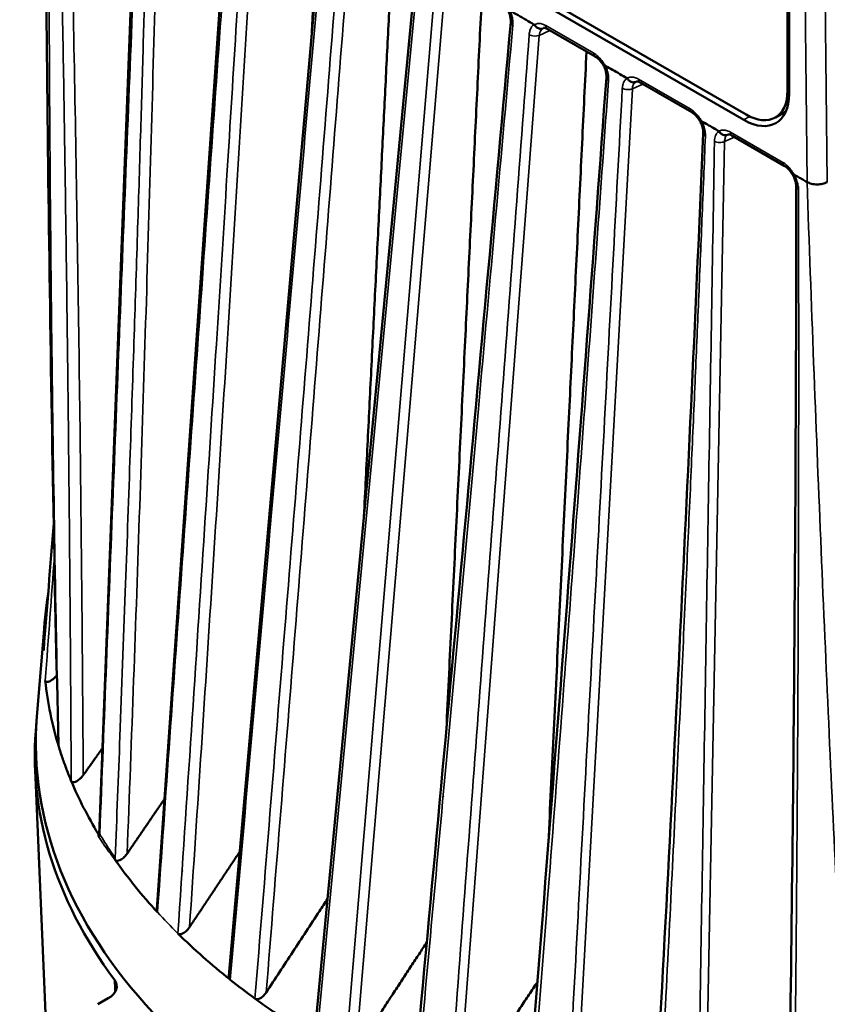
# Model space of a CAD drawing. Header units: millimetres. Extents: x 30 to 1646, y 30 to 1265.
# Tile 114 of 137: x 1105 to 1160, y 942 to 1009. Entities that reach past the tile are written whole.
import ezdxf

# ---------------------------------------------------------------- set-up
doc = ezdxf.new("R2010")
doc.units = ezdxf.units.MM
doc.header["$LTSCALE"] = 6
doc.layers.add('Visible (ISO)', color=7, linetype='Continuous', lineweight=50)
doc.layers.add('Visible Narrow (ISO)', color=7, linetype='Continuous', lineweight=35)

msp = doc.modelspace()

# ---------------------------------------------------------------- linework, layer by layer
at = {"layer": 'Visible (ISO)'}
for p, q in [((1157.0325, 1037.8316), (1157.0325, 1004.3552)), ((1157.1386, 1004.1302), (1157.1386, 1037.6075)), ((1110.9287, 1027.2582), (1154.0631, 1002.3546)), ((1154.2041, 1002.7222), (1111.0706, 1027.6254)), ((1110.0766, 953.5608), (1112.7383, 1023.7125)), ((1113.9973, 948.468), (1118.9806, 1020.0787)), ((1118.9227, 943.9321), (1125.2995, 1016.4418)), ((1124.7762, 939.9316), (1131.6896, 1012.7487)), ((1140.3939, 1008.64), (1140.394, 1008.64)), ((1140.6431, 1008.5655), (1143.9173, 1006.6751)), ((1146.729, 1004.9824), (1146.729, 1004.9824)), ((1146.9781, 1004.9079), (1150.498, 1002.8757)), ((1156.9112, 1002.9324), (1156.2041, 1002.5241)), ((1152.9449, 1001.3401), (1152.9449, 1001.3401)), ((1156.8132, 999.2296), (1153.241, 1001.292)), ((1107.9075, 986.6621), (1107.9083, 986.6711)), ((1106.3561, 968.1473), (1105.8216, 961.63)), ((1159.5204, 968.4499), (1159.5206, 968.4525)), ((1108.1113, 965.6246), (1108.1128, 965.6265)), ((1107.2022, 964.4498), (1107.2023, 964.4499)), ((1108.9488, 962.4007), (1108.9483, 962.4)), ((1108.1403, 961.2197), (1108.1387, 961.2174)), ((1111.5163, 961.1689), (1111.5196, 961.1735)), ((1106.9044, 929.8556), (1105.6999, 958.01)), ((1116.2106, 958.4485), (1116.2118, 958.4503)), ((1112.157, 956.9883), (1112.1566, 956.9878)), ((1111.3079, 955.6526), (1111.3042, 955.6468)), ((1116.6113, 952.9173), (1116.6112, 952.917)), ((1119.8, 952.6088), (1119.8006, 952.6096)), ((1115.7501, 951.5053), (1115.7487, 951.5031)), ((1115.7212, 951.0909), (1115.7213, 951.0753)), ((1121.9847, 949.2579), (1121.9847, 949.2579)), ((1125.8419, 949.4617), (1125.8428, 949.4631)), ((1132.6606, 946.5775), (1132.6611, 946.5784)), ((1128.1761, 945.9099), (1128.176, 945.9099)), ((1109.9778, 941.9803), (1110.6848, 942.3885))]:
    msp.add_line(p, q, dxfattribs=at)
for centre, major_axis, ratio, start_param, end_param in [((1144.1692, 1007.107), (-0.25, -0.433), 0.5773503, 0, 0.0000847), ((1145.1746, 1005.226), (-0.4987, 0.0364), 0.5350062, 0.000174, 0.0032625), ((1154.2041, 1005.9882), (2, -3.4641), 0.5773503, 5.4977871, 7.0685835), ((1154.0622, 1005.9074), (-2.1757, 3.7684), 0.5771744, 2.3563356, 3.9268497), ((1156.9802, 1007.7119), (-2.1757, 3.7684), 0.5771744, 2.8015105, 2.8015471), ((1154.9112, 1006.3965), (2, -3.4641), 0.5773503, 0, 0.0032772), ((1150.7499, 1003.3077), (-0.25, -0.433), 0.5773503, 0, 0.0000848), ((1173.1736, 966.3213), (-66.8923, 0), 0.5773503, 6.1406469, 6.1406495), ((1173.1793, 966.3208), (-66.8981, 0), 0.5773503, 6.1878335, 6.269752), ((1173.1793, 966.3208), (-66.8981, 0), 0.5773503, 6.269752, 6.28786), ((1173.1793, 966.3208), (-66.8981, 0), 0.5773503, 0.0583137, 0.1752033), ((1173.1793, 959.7888), (-67.4331, 0), 0.5773503, 6.2358771, 9.4720862), ((1173.1793, 958.9723), (-67.5, 0), 0.5773503, 6.2254104, 6.6870359), ((1173.1793, 958.9723), (67.5, 0), 0.5773503, 4.308542, 6.3409603), ((1173.1793, 966.3208), (-66.8981, 0), 0.5773503, 0.2377932, 0.3352971), ((1173.1794, 958.9723), (-57.5797, 0), 0.5773503, 0.1869531, 0.1869621), ((1173.1793, 966.3208), (-66.8981, 0), 0.5773503, 0.3846674, 0.4865361), ((1173.1793, 966.3208), (66.8981, 0), 0.5773503, 3.670891, 3.7683101), ((1173.175, 958.9711), (-57.5747, 0), 0.5773503, 0.459775, 0.4597774), ((1109.2684, 943.2047), (2.0019, -0.0006), 0.5768718, 5.4986737, 6.6871266), ((1173.1793, 966.3206), (-66.8981, 0), 0.5773503, 0.6270294, 0.6689373), ((1173.1793, 972.1776), (58.9015, 0), 0.5773503, 4.1641747, 4.1641859), ((1173.1793, 966.3208), (66.8981, 0), 0.5773503, 3.8105299, 3.9057279)]:
    msp.add_ellipse(centre, major_axis=major_axis, ratio=ratio, start_param=start_param, end_param=end_param, dxfattribs=at)
for points in [[(1107.2904, 959.6885), (1106.7456, 982.4416), (1106.4604, 1005.3686), (1106.3321, 1028.3922)], [(1131.5201, 936.4421), (1133.7548, 960.6493), (1135.9675, 984.8449), (1138.148, 1009.0227)], [(1139.1715, 933.4653), (1141.0897, 957.4442), (1142.932, 981.38), (1144.6758, 1005.2616)], [(1147.8097, 931.0449), (1149.1217, 954.6107), (1150.2846, 978.0846), (1151.2823, 1001.4618)], [(1151.2823, 1001.463), (1151.2823, 1001.4626), (1151.2823, 1001.4622), (1151.2822, 1001.4618)], [(1157.3797, 998.621), (1157.3797, 998.621), (1157.3797, 998.621), (1157.3797, 998.621)], [(1157.4833, 998.6256), (1157.5811, 998.5692), (1157.7773, 998.4556), (1158.0719, 998.2857), (1158.2682, 998.1721), (1158.3665, 998.1154)], [(1157.0487, 929.3454), (1157.4328, 952.2978), (1157.6189, 975.1139), (1157.6317, 997.8169)], [(1157.632, 997.8172), (1157.632, 997.8171), (1157.632, 997.817), (1157.632, 997.8169)], [(1106.2825, 966.1554), (1106.5096, 969.0437), (1106.7375, 971.9322), (1106.9661, 974.821)], [(1106.282, 966.1402), (1106.2819, 966.1452), (1106.2821, 966.1502), (1106.2825, 966.1554)], [(1107.3059, 959.5867), (1107.2964, 959.6183), (1107.2913, 959.6521), (1107.2904, 959.6885)], [(1107.3008, 959.8096), (1107.3009, 959.81), (1107.3009, 959.8103), (1107.301, 959.8107)], [(1110.1053, 953.4461), (1110.0984, 953.4576), (1110.0914, 953.4691), (1110.0844, 953.4806)], [(1110.1144, 953.7303), (1110.1158, 953.7338), (1110.1171, 953.7374), (1110.1185, 953.7409)], [(1119.0672, 944.3429), (1119.0676, 944.3435), (1119.068, 944.3442), (1119.0684, 944.3448)], [(1118.9947, 943.6685), (1118.9988, 943.6651), (1119.0028, 943.6618), (1119.0069, 943.6585)]]:
    msp.add_open_spline(points, degree=3, dxfattribs=at)
for points, weights in [([(1124.551, 1007.9313), (1124.8046, 1012.6783), (1125.0552, 1017.3538)], [1.00046120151, 1.00035824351, 1.00020736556]), ([(1128.1328, 975.2862), (1129.1421, 995.5312), (1130.0997, 1014.6527)], [1.00062433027, 1.0007630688, 1.0001388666]), ([(1133.7573, 960.7569), (1135.0171, 986.8352), (1136.192, 1011.1353)], [1.00050257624, 1.00093194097, 1.00012566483]), ([(1140.7183, 953.0088), (1142.0695, 981.0582), (1143.3206, 1007.0196)], [1.00044508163, 1.00104750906, 1.00015961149]), ([(1151.1215, 993.7386), (1151.122, 993.7476), (1151.1224, 993.7565)], [1.00051295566, 1.00051273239, 1.00051250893]), ([(1108.9803, 957.6232), (1109.6483, 958.5614), (1110.3006, 959.4733)], [1.01884478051, 1.02715957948, 1.03534962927]), ([(1111.9769, 952.2697), (1113.2804, 954.1795), (1114.5205, 955.988)], [1.02033092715, 1.03965218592, 1.05858692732]), ([(1133.5346, 956.1483), (1133.5348, 956.1522), (1133.535, 956.1561)], [1.0004173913, 1.00041747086, 1.0004175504]), ([(1116.2362, 947.2495), (1118.0132, 949.9248), (1119.6683, 952.411)], [1.02203491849, 1.05311129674, 1.08369701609]), ([(1127.5846, 938.8412), (1130.1284, 942.7189), (1132.4208, 946.2121)], [1.02297015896, 1.07523290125, 1.12709577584]), ([(1134.5791, 935.4005), (1137.428, 939.6882), (1139.9699, 943.4995)], [1.01936795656, 1.07005628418, 1.11943744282])]:
    msp.add_rational_spline(points, weights, degree=2, dxfattribs=at)
for points, knots in [([(1138.148, 1009.0227), (1138.1546, 1009.0958), (1138.1534, 1009.1805), (1138.1331, 1009.3574), (1138.1136, 1009.4521), (1138.0623, 1009.6247), (1138.0326, 1009.7041), (1137.998, 1009.7807)], [0, 0, 0, 0, 0.029976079, 0.029976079, 0.060066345, 0.060066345, 0.085276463, 0.085276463, 0.085276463, 0.085276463]), ([(1138.1087, 1009.8105), (1138.289, 1009.7068), (1138.6502, 1009.4997), (1139.192, 1009.186), (1139.5535, 1008.9781), (1139.7344, 1008.8725)], [0.00000683, 0.00000683, 0.00000683, 0.00000683, 0.33333333, 0.66666667, 1, 1, 1, 1]), ([(1139.7583, 1008.8493), (1139.7562, 1008.8526), (1139.7538, 1008.8556), (1139.7513, 1008.8583), (1139.7488, 1008.861), (1139.7462, 1008.8633), (1139.7434, 1008.8657), (1139.7431, 1008.8659), (1139.7428, 1008.8662), (1139.7426, 1008.8664), (1139.74, 1008.8686), (1139.7373, 1008.8709), (1139.7344, 1008.8725)], [0, 0, 0, 0, 0.33333333, 0.33333333, 0.33333333, 0.66666667, 0.66666667, 0.66666667, 0.69876746, 0.69876746, 0.69876746, 0.99998998, 0.99998998, 0.99998998, 0.99998998]), ([(1139.7583, 1008.8493), (1139.8027, 1008.7771), (1139.8631, 1008.7136), (1139.9295, 1008.6679), (1139.9959, 1008.6221), (1140.0676, 1008.5934), (1140.1386, 1008.5827), (1140.2097, 1008.572), (1140.2798, 1008.5808), (1140.34, 1008.6086)], [0, 0, 0, 0, 0.3333333, 0.3333333, 0.3333333, 0.6666667, 0.6666667, 0.6666667, 1, 1, 1, 1]), ([(1140.6431, 1008.5654), (1140.5849, 1008.599), (1140.5317, 1008.6206), (1140.4536, 1008.642), (1140.4268, 1008.6436), (1140.3973, 1008.6422), (1140.3943, 1008.6401), (1140.394, 1008.64)], [0, 0, 0, 0, 0.029855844, 0.029855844, 0.057866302, 0.057866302, 0.086285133, 0.086285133, 0.086285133, 0.086285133]), ([(1144.5099, 1006.0228), (1144.4565, 1006.1206), (1144.394, 1006.2159), (1144.262, 1006.3852), (1144.1908, 1006.4617), (1144.0517, 1006.5871), (1143.9819, 1006.6378), (1143.9192, 1006.674)], [0, 0, 0, 0, 0.033462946, 0.033462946, 0.066326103, 0.066326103, 0.098459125, 0.098459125, 0.098459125, 0.098459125]), ([(1144.5099, 1006.0228), (1144.5101, 1006.0225), (1144.5107, 1006.0224), (1144.5118, 1006.0225), (1144.5126, 1006.0226), (1144.5136, 1006.0229), (1144.5149, 1006.0232), (1144.5179, 1006.0241), (1144.5223, 1006.0257), (1144.528, 1006.0281), (1144.5364, 1006.0315), (1144.5478, 1006.0366), (1144.5618, 1006.043), (1144.5735, 1006.0484), (1144.5869, 1006.0548), (1144.6018, 1006.0619)], [0.57744385, 0.57744385, 0.57744385, 0.57744385, 0.62882457, 0.62882457, 0.62882457, 0.66666667, 0.66666667, 0.66666667, 0.75660082, 0.75660082, 0.75660082, 0.88917005, 0.88917005, 0.88917005, 0.99959986, 0.99959986, 0.99959986, 0.99959986]), ([(1144.6759, 1005.2624), (1144.681, 1005.3316), (1144.6788, 1005.4116), (1144.6574, 1005.5822), (1144.6374, 1005.6753), (1144.5829, 1005.8531), (1144.5493, 1005.9396), (1144.51, 1006.0227)], [0, 0, 0, 0, 0.028971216, 0.028971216, 0.058886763, 0.058886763, 0.086462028, 0.086462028, 0.086462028, 0.086462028]), ([(1144.602, 1006.0619), (1144.7677, 1005.9664), (1145.0969, 1005.7778), (1145.5928, 1005.4902), (1145.9232, 1005.3013), (1146.0894, 1005.2034)], [0.00000039, 0.00000039, 0.00000039, 0.00000039, 0.33333333, 0.66666667, 0.9998366, 0.9998366, 0.9998366, 0.9998366]), ([(1146.0894, 1005.2034), (1146.1209, 1005.1491), (1146.1607, 1005.1), (1146.2536, 1005.0158), (1146.306, 1004.9819), (1146.4158, 1004.9353), (1146.4721, 1004.9229), (1146.5574, 1004.9218), (1146.5873, 1004.925), (1146.6373, 1004.9369), (1146.658, 1004.944), (1146.6777, 1004.953)], [0.000047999, 0.000047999, 0.000047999, 0.000047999, 0.018888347, 0.018888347, 0.03819921, 0.03819921, 0.057464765, 0.057464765, 0.068228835, 0.068228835, 0.076297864, 0.076297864, 0.076297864, 0.076297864]), ([(1146.9781, 1004.9079), (1146.9199, 1004.9415), (1146.8668, 1004.9631), (1146.7886, 1004.9845), (1146.7618, 1004.9861), (1146.7323, 1004.9847), (1146.7293, 1004.9826), (1146.729, 1004.9825)], [0, 0, 0, 0, 0.029856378, 0.029856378, 0.0578668, 0.0578668, 0.086286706, 0.086286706, 0.086286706, 0.086286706]), ([(1151.0885, 1002.2272), (1151.0349, 1002.3249), (1150.9723, 1002.4199), (1150.8401, 1002.5888), (1150.7688, 1002.6651), (1150.6306, 1002.789), (1150.5618, 1002.8389), (1150.4999, 1002.8746)], [0, 0, 0, 0, 0.033451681, 0.033451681, 0.066306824, 0.066306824, 0.098039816, 0.098039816, 0.098039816, 0.098039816]), ([(1151.1769, 1002.2646), (1151.1436, 1002.2494), (1151.1193, 1002.2381), (1151.0944, 1002.2278), (1151.089, 1002.2262), (1151.0885, 1002.2272)], [-0.067307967, -0.067307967, -0.067307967, -0.067307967, -0.048729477, -0.048729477, -0.035817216, -0.035817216, -0.035817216, -0.035817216]), ([(1151.2826, 1001.463), (1151.2855, 1001.5315), (1151.2807, 1001.6119), (1151.2537, 1001.7806), (1151.2313, 1001.8709), (1151.171, 1002.0499), (1151.1328, 1002.1405), (1151.0885, 1002.2272)], [0, 0, 0, 0, 0.029820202, 0.029820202, 0.059417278, 0.059417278, 0.088628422, 0.088628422, 0.088628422, 0.088628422]), ([(1151.1769, 1002.2647), (1151.3088, 1002.1885), (1151.5708, 1002.0384), (1151.965, 1001.8099), (1152.2288, 1001.659), (1152.3595, 1001.5831)], [0, 0, 0, 0, 0.33333333, 0.66666667, 0.99969386, 0.99969386, 0.99969386, 0.99969386]), ([(1152.9449, 1001.3401), (1152.9354, 1001.3357), (1152.9154, 1001.3277), (1152.8945, 1001.3215), (1152.8554, 1001.3119), (1152.826, 1001.3085), (1152.7408, 1001.3087), (1152.6841, 1001.3205), (1152.5739, 1001.3663), (1152.5214, 1001.3999), (1152.4295, 1001.4826), (1152.3904, 1001.5302), (1152.3595, 1001.5831)], [-0.075541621, -0.075541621, -0.075541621, -0.075541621, -0.071649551, -0.067597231, -0.067597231, -0.057050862, -0.057050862, -0.037766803, -0.037766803, -0.018472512, -0.018472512, -0.000098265, -0.000098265, -0.000098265, -0.000098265]), ([(1153.241, 1001.292), (1153.1832, 1001.3254), (1153.1304, 1001.3469), (1153.0522, 1001.3685), (1153.0247, 1001.3702), (1152.9955, 1001.3688), (1152.9921, 1001.3667), (1152.9917, 1001.3665)], [0, 0, 0, 0, 0.029669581, 0.029669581, 0.057682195, 0.057682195, 0.086280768, 0.086280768, 0.086280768, 0.086280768]), ([(1157.38, 998.6211), (1157.3238, 998.7186), (1157.2587, 998.8126), (1157.1235, 998.9769), (1157.0517, 999.0501), (1156.924, 999.1584), (1156.866, 999.1991), (1156.8132, 999.2296)], [0, 0, 0, 0, 0.033743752, 0.033743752, 0.066529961, 0.066529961, 0.093611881, 0.093611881, 0.093611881, 0.093611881]), ([(1157.6321, 997.8172), (1157.6322, 997.8807), (1157.6249, 997.9556), (1157.5934, 998.1163), (1157.5685, 998.2042), (1157.5013, 998.3864), (1157.4569, 998.483), (1157.3972, 998.5906), (1157.3886, 998.6059), (1157.3797, 998.621)], [0, 0, 0, 0, 0.029162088, 0.029162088, 0.058814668, 0.058814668, 0.090508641, 0.090508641, 0.09576302, 0.09576302, 0.09576302, 0.09576302]), ([(1157.4833, 998.6256), (1157.4774, 998.6306), (1157.4679, 998.6394), (1157.4605, 998.6476), (1157.4564, 998.658), (1157.4548, 998.6638)], [0, 0, 0, 0, 0.33333333, 0.66666667, 0.99991665, 0.99991665, 0.99991665, 0.99991665]), ([(1158.3665, 998.1154), (1158.4497, 998.0679), (1158.55, 998.0275), (1158.6693, 997.9984), (1158.7886, 997.9692), (1158.9293, 997.9534), (1159.0579, 997.954), (1159.1866, 997.9545), (1159.3031, 997.9681), (1159.4194, 997.9944), (1159.5356, 998.0207), (1159.6501, 998.0612), (1159.7477, 998.1151)], [0, 0, 0, 0, 0.25, 0.25, 0.25, 0.5, 0.5, 0.5, 0.75, 0.75, 0.75, 0.99999818, 0.99999818, 0.99999818, 0.99999818]), ([(1106.355, 967.0776), (1106.3484, 967.0646), (1106.3422, 967.0515), (1106.3077, 966.9738), (1106.2888, 966.9062), (1106.2873, 966.8396)], [-0.041584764, -0.041584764, -0.041584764, -0.041584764, -0.034591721, -0.034591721, -0.000001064, -0.000001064, -0.000001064, -0.000001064]), ([(1106.3949, 964.0698), (1106.3963, 964.0592), (1106.3993, 964.0458), (1106.413, 964.0212), (1106.4216, 964.0119), (1106.448, 963.9932), (1106.4734, 963.9831), (1106.5565, 963.9859), (1106.6082, 964.002), (1106.7267, 964.0548), (1106.8115, 964.1011), (1106.9834, 964.235), (1107.0504, 964.2943), (1107.1335, 964.3771), (1107.1567, 964.4011), (1107.1813, 964.4273)], [-0.27833123, -0.27833123, -0.27833123, -0.27833123, -0.24641658, -0.24641658, -0.218588, -0.218588, -0.17494893, -0.17494893, -0.12504998, -0.12504998, -0.06582152, -0.06582152, -0.0301109, -0.0301109, -0.01752204, -0.01752204, -0.01752204, -0.01752204]), ([(1108.1611, 957.2251), (1108.0528, 957.4879), (1107.8439, 958.0073), (1107.5582, 958.7971), (1107.3866, 959.3202), (1107.3059, 959.5867)], [0.0000001, 0.0000001, 0.0000001, 0.0000001, 0.33333333, 0.66666667, 0.99993739, 0.99993739, 0.99993739, 0.99993739]), ([(1108.1611, 957.2251), (1108.1725, 957.203), (1108.1872, 957.1816), (1108.238, 957.1519), (1108.2669, 957.1447), (1108.334, 957.1423), (1108.3828, 957.1484), (1108.5003, 957.1957), (1108.5752, 957.2316), (1108.7344, 957.3521), (1108.7906, 957.4051), (1108.9041, 957.5212), (1108.9522, 957.5845), (1108.9803, 957.6232)], [-0.079667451, -0.079667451, -0.079667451, -0.079667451, -0.063588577, -0.063588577, -0.049617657, -0.049617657, -0.033575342, -0.033575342, -0.022321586, -0.022321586, -0.014318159, -0.014318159, -0.000089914, -0.000089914, -0.000089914, -0.000089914]), ([(1110.0844, 953.4806), (1110.0751, 953.4958), (1110.0659, 953.511), (1110.0395, 953.5543), (1110.0224, 953.5824), (1110.006, 953.6111)], [-0.023895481, -0.023895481, -0.023895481, -0.023895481, -0.015526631, -0.015526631, -0.000034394, -0.000034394, -0.000034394, -0.000034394]), ([(1110.0844, 953.4806), (1110.0826, 953.4874), (1110.0811, 953.4945), (1110.0768, 953.5201), (1110.0758, 953.54), (1110.0766, 953.5608)], [0.278508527, 0.278508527, 0.278508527, 0.278508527, 0.281485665, 0.281485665, 0.288997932, 0.288997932, 0.288997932, 0.288997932]), ([(1110.1132, 953.5846), (1110.115, 953.57), (1110.1142, 953.5554), (1110.1135, 953.5408), (1110.1126, 953.5245), (1110.1118, 953.508), (1110.1103, 953.4926), (1110.1087, 953.4772), (1110.1064, 953.4629), (1110.1053, 953.4461)], [0.0357597, 0.0357597, 0.0357597, 0.0357597, 0.33333333, 0.33333333, 0.33333333, 0.66666667, 0.66666667, 0.66666667, 1, 1, 1, 1]), ([(1111.9769, 952.2697), (1111.9545, 952.2371), (1111.9118, 952.1769), (1111.7995, 952.0543), (1111.7494, 952.0059), (1111.6044, 951.8858), (1111.5272, 951.8448), (1111.4024, 951.7895), (1111.3497, 951.7805), (1111.2819, 951.7796), (1111.2553, 951.7834), (1111.2073, 951.8004), (1111.1876, 951.813), (1111.1709, 951.8274)], [0.000050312, 0.000050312, 0.000050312, 0.000050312, 0.011840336, 0.011840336, 0.019843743, 0.019843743, 0.03464277, 0.03464277, 0.054706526, 0.054706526, 0.068656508, 0.068656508, 0.082940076, 0.082940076, 0.082940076, 0.082940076]), ([(1121.4638, 942.7875), (1122.071, 943.7133), (1122.6782, 944.6391), (1123.2855, 945.5648), (1123.8927, 946.4906), (1124.5, 947.4164), (1125.1074, 948.3421), (1125.2895, 948.6197), (1125.4716, 948.8973), (1125.6537, 949.1749)], [0, 0, 0, 0, 0.33333333, 0.33333333, 0.33333333, 0.66666667, 0.66666667, 0.66666667, 0.7666239, 0.7666239, 0.7666239, 0.7666239]), ([(1114.0451, 948.2739), (1114.0304, 948.2918), (1114.0189, 948.3133), (1114.0022, 948.3632), (1113.9975, 948.3921), (1113.9959, 948.4374), (1113.9963, 948.4526), (1113.9974, 948.468)], [0.278104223, 0.278104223, 0.278104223, 0.278104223, 0.288083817, 0.288083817, 0.298632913, 0.298632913, 0.30371778, 0.30371778, 0.30371778, 0.30371778]), ([(1115.4355, 946.8195), (1115.4482, 946.8073), (1115.4691, 946.7899), (1115.5303, 946.7694), (1115.5597, 946.7656), (1115.6302, 946.7677), (1115.6833, 946.7769), (1115.8067, 946.8326), (1115.8825, 946.8738), (1116.0586, 947.0239), (1116.1557, 947.1278), (1116.2362, 947.2495)], [-0.2660803, -0.2660803, -0.2660803, -0.2660803, -0.2028863, -0.2028863, -0.15440214, -0.15440214, -0.09037639, -0.09037639, -0.04382882, -0.04382882, -0.00002147, -0.00002147, -0.00002147, -0.00002147]), ([(1118.9947, 943.6685), (1118.9792, 943.6836), (1118.9659, 943.7015), (1118.942, 943.7467), (1118.9327, 943.7752), (1118.9198, 943.8454), (1118.919, 943.8887), (1118.9228, 943.9321)], [0.284492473, 0.284492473, 0.284492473, 0.284492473, 0.293115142, 0.293115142, 0.303741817, 0.303741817, 0.317501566, 0.317501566, 0.317501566, 0.317501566]), ([(1120.699, 942.368), (1120.7189, 942.3537), (1120.742, 942.3427), (1120.7953, 942.329), (1120.8234, 942.3265), (1120.8923, 942.3297), (1120.9466, 942.3393), (1121.0726, 942.3984), (1121.1471, 942.4409), (1121.3174, 942.5934), (1121.3989, 942.6883), (1121.4638, 942.7875)], [-0.19897655, -0.19897655, -0.19897655, -0.19897655, -0.16114927, -0.16114927, -0.12465821, -0.12465821, -0.07326384, -0.07326384, -0.03558826, -0.03558826, -0.00000693, -0.00000693, -0.00000693, -0.00000693])]:
    msp.add_open_spline(points, degree=3, knots=knots, dxfattribs=at)
at = {"layer": 'Visible Narrow (ISO)'}
for p, q in [((1157.9482, 1036.8377), (1158.3665, 998.1154)), ((1159.3326, 1036.8327), (1159.7477, 998.1151)), ((1124.9042, 939.582), (1131.834, 1012.5438)), ((1133.0061, 1011.867), (1126.8672, 938.4487)), ((1127.5846, 938.8413), (1133.6906, 1011.8176)), ((1140.0938, 1008.1279), (1140.8201, 1008.4633)), ((1140.5395, 1008.7943), (1143.8157, 1006.9029)), ((1134.5791, 935.4005), (1140.0938, 1008.1279)), ((1146.8745, 1005.1368), (1150.3963, 1003.1035)), ((1142.4815, 932.4912), (1146.4469, 1004.4787)), ((1146.4469, 1004.4787), (1147.1552, 1004.8057)), ((1157.0325, 1004.3552), (1157.1386, 1004.4165)), ((1154.4489, 1002.5932), (1154.0631, 1002.3546)), ((1152.7401, 1000.8764), (1153.4184, 1001.1896)), ((1153.1375, 1001.5209), (1156.7097, 999.4585)), ((1151.3786, 930.1665), (1152.7401, 1000.8764)), ((1107.9076, 986.6583), (1107.9083, 986.6673)), ((1107.9288, 984.8764), (1107.9296, 984.8865)), ((1108.0349, 974.8022), (1108.0359, 974.8163)), ((1110.0003, 953.4754), (1110.0058, 953.6097)), ((1110.0059, 953.611), (1110.0059, 953.6112))]:
    msp.add_line(p, q, dxfattribs=at)
for centre, major_axis, ratio, start_param, end_param in [((1138.6459, 1008.9778), (-0.498, 0.0449), 0.5197155, 0.0001939, 0.8349149), ((1140.8931, 1008.9985), (-0.25, -0.433), 0.5773503, 5.4977967, 6.2831853), ((1139.7589, 1008.3374), (0.4986, -0.0378), 0.5134851, 3.9706185, 5.4869762), ((1144.1692, 1007.107), (-0.25, -0.433), 0.5773503, 5.4977949, 6.2831853), ((1145.1746, 1005.226), (-0.4987, 0.0364), 0.5350062, 0.0032625, 0.8289059), ((1147.2281, 1005.341), (-0.25, -0.433), 0.5773503, 5.4977871, 6.2831853), ((1150.7499, 1003.3077), (-0.25, -0.433), 0.5773503, 5.4977872, 6.2831853), ((1153.491, 1001.7251), (-0.25, -0.433), 0.5773503, 5.4977871, 6.2831853), ((1157.0633, 999.6626), (-0.25, -0.433), 0.5773503, 5.4977871, 6.2831557), ((1173.1793, 966.3215), (-66.898, 0), 0.5773503, 0.4865691, 0.5292984)]:
    msp.add_ellipse(centre, major_axis=major_axis, ratio=ratio, start_param=start_param, end_param=end_param, dxfattribs=at)
for points, knots in [([(1107.3059, 959.5867), (1107.2417, 962.4293), (1107.182, 965.3039), (1107.1268, 968.2108), (1107.0459, 972.4726), (1106.9747, 976.8038), (1106.9133, 981.2046), (1106.8938, 982.5975), (1106.8754, 983.9975), (1106.8579, 985.4044), (1106.7876, 991.059), (1106.7333, 996.8263), (1106.6947, 1002.7069), (1106.6919, 1003.1388), (1106.6892, 1003.5713), (1106.6865, 1004.0045), (1106.6513, 1009.7339), (1106.6308, 1015.5703), (1106.6254, 1021.5133), (1106.6234, 1023.6586), (1106.6234, 1025.8178), (1106.6254, 1027.9909)], [0.00000159, 0.00000159, 0.00000159, 0.00000159, 0.13516965, 0.13516965, 0.13516965, 0.33333333, 0.33333333, 0.33333333, 0.3960577, 0.3960577, 0.3960577, 0.64815061, 0.64815061, 0.64815061, 0.66666667, 0.66666667, 0.66666667, 0.91158762, 0.91158762, 0.91158762, 0.99999997, 0.99999997, 0.99999997, 0.99999997]), ([(1107.231, 1026.7908), (1107.2987, 1023.6587), (1107.3625, 1020.5252), (1107.4231, 1017.3898), (1107.4802, 1014.4317), (1107.5346, 1011.4719), (1107.5858, 1008.5105), (1107.6329, 1005.7909), (1107.6773, 1003.07), (1107.7191, 1000.3476), (1107.7575, 997.85), (1107.7938, 995.3511), (1107.8278, 992.851), (1107.859, 990.5566), (1107.8884, 988.2612), (1107.916, 985.9647), (1107.9412, 983.8628), (1107.9648, 981.76), (1107.9868, 979.6563), (1108.007, 977.7358), (1108.0258, 975.8145), (1108.0432, 973.8924), (1108.0591, 972.1428), (1108.0739, 970.3925), (1108.0876, 968.6415), (1108.1, 967.0495), (1108.1115, 965.4568), (1108.1219, 963.8639), (1108.1313, 962.4275), (1108.1398, 960.9908), (1108.1481, 959.5525), (1108.1525, 958.7769), (1108.1569, 958.0009), (1108.1611, 957.2251)], [0.00000055, 0.00000055, 0.00000055, 0.00000055, 0.13566637, 0.13566637, 0.13566637, 0.26365955, 0.26365955, 0.26365955, 0.38120405, 0.38120405, 0.38120405, 0.48904759, 0.48904759, 0.48904759, 0.58801587, 0.58801587, 0.58801587, 0.67859639, 0.67859639, 0.67859639, 0.76128871, 0.76128871, 0.76128871, 0.83656219, 0.83656219, 0.83656219, 0.90499913, 0.90499913, 0.90499913, 0.96671687, 0.96671687, 0.96671687, 0.99999836, 0.99999836, 0.99999836, 0.99999836]), ([(1107.9219, 1026.7897), (1108.1104, 1019.0949), (1108.4414, 1003.7109), (1108.7928, 980.6543), (1108.9332, 965.2981), (1108.9803, 957.6232)], [0, 0, 0, 0, 0.33333333, 0.66666667, 0.99999872, 0.99999872, 0.99999872, 0.99999872]), ([(1110.1124, 953.5899), (1110.4155, 961.355), (1111.0204, 976.8871), (1111.9463, 1000.19), (1112.5741, 1015.7345), (1112.8865, 1023.5065)], [0.00000002, 0.00000002, 0.00000002, 0.00000002, 0.33333333, 0.66666667, 0.99999998, 0.99999998, 0.99999998, 0.99999998]), ([(1113.5055, 1023.1487), (1113.4628, 1021.5062), (1113.3731, 1018.1312), (1113.2289, 1012.8795), (1113.0674, 1007.2286), (1112.8843, 1001.0743), (1112.6756, 994.3385), (1112.4362, 986.9386), (1112.1608, 978.7927), (1111.8429, 969.8191), (1111.5084, 960.7885), (1111.2714, 954.7326), (1111.1609, 951.967)], [0.0000046, 0.0000046, 0.0000046, 0.0000046, 0.06947374, 0.14271108, 0.22195879, 0.308168, 0.4025219, 0.50613837, 0.62015161, 0.74569796, 0.88384978, 1, 1, 1, 1]), ([(1119.1262, 1019.8928), (1118.5605, 1011.9332), (1117.431, 996.0153), (1115.7409, 972.1385), (1114.6089, 956.2213), (1114.047, 948.2628)], [0, 0, 0, 0, 0.33333333, 0.66666667, 0.99998983, 0.99998983, 0.99998983, 0.99998983]), ([(1120.0573, 1019.3527), (1119.8536, 1015.9511), (1119.4349, 1009.0302), (1118.7713, 998.2633), (1118.0451, 986.6995), (1117.2357, 974.0593), (1116.3605, 960.6488), (1115.7456, 951.435), (1115.4355, 946.8195)], [0, 0, 0, 0, 0.14094741, 0.28670172, 0.44577148, 0.61944212, 0.80942551, 0.99999618, 0.99999618, 0.99999618, 0.99999618]), ([(1119.0069, 943.6585), (1119.7273, 951.7841), (1121.1643, 967.9932), (1123.3105, 992.1858), (1124.7346, 1008.2326), (1125.4451, 1016.2356)], [0.00000284, 0.00000284, 0.00000284, 0.00000284, 0.33333333, 0.66666667, 0.99999999, 0.99999999, 0.99999999, 0.99999999]), ([(1126.5544, 1015.594), (1125.9203, 1007.5466), (1124.6537, 991.5596), (1122.7012, 967.1504), (1121.381, 950.7883), (1120.699, 942.368)], [0, 0, 0, 0, 0.32988777, 0.6552209, 0.99999749, 0.99999749, 0.99999749, 0.99999749]), ([(1138.2947, 1008.8158), (1138.2961, 1008.8299), (1138.2972, 1008.844), (1138.2982, 1008.8581), (1138.3038, 1008.946), (1138.302, 1009.0367), (1138.2923, 1009.1322), (1138.286, 1009.1935), (1138.2766, 1009.2567), (1138.2642, 1009.3204), (1138.2541, 1009.3718), (1138.242, 1009.4235), (1138.2282, 1009.4745), (1138.1975, 1009.5887), (1138.1578, 1009.6997), (1138.1087, 1009.8105)], [0, 0, 0, 0, 0.04620949, 0.04620949, 0.04620949, 0.33333333, 0.33333333, 0.33333333, 0.51765507, 0.51765507, 0.51765507, 0.66666667, 0.66666667, 0.66666667, 0.99990969, 0.99990969, 0.99990969, 0.99990969]), ([(1131.6936, 936.0206), (1132.3862, 943.5644), (1133.8054, 959.1022), (1136.01, 983.3678), (1137.5137, 1000.0873), (1138.2947, 1008.8158)], [0.00000228, 0.00000228, 0.00000228, 0.00000228, 0.31073526, 0.64008344, 1, 1, 1, 1]), ([(1140.5395, 1008.7943), (1140.4391, 1008.8516), (1140.2472, 1008.9321), (1139.9746, 1008.9509), (1139.8261, 1008.8946), (1139.7583, 1008.8493)], [0.00000541, 0.00000541, 0.00000541, 0.00000541, 0.33333333, 0.66666667, 1, 1, 1, 1]), ([(1140.0938, 1008.1279), (1140.1005, 1008.199), (1140.1287, 1008.333), (1140.2135, 1008.4984), (1140.2945, 1008.5778), (1140.34, 1008.6086)], [0.00000253, 0.00000253, 0.00000253, 0.00000253, 0.33333333, 0.66666667, 1, 1, 1, 1]), ([(1139.4078, 1008.1742), (1138.8026, 1000.1092), (1137.5895, 983.9389), (1135.7615, 959.5626), (1134.5381, 943.2315), (1133.9244, 935.0456)], [0.00000001, 0.00000001, 0.00000001, 0.00000001, 0.33333333, 0.66666667, 1, 1, 1, 1]), ([(1144.8234, 1005.054), (1144.825, 1005.0825), (1144.826, 1005.111), (1144.8264, 1005.1395), (1144.8274, 1005.2255), (1144.8226, 1005.3114), (1144.8112, 1005.3985), (1144.8027, 1005.464), (1144.7906, 1005.5302), (1144.7753, 1005.5955), (1144.7635, 1005.6458), (1144.7497, 1005.6955), (1144.7344, 1005.7441), (1144.7037, 1005.8414), (1144.6662, 1005.9338), (1144.622, 1006.0229), (1144.6155, 1006.0359), (1144.6089, 1006.0488), (1144.6021, 1006.0617)], [0, 0, 0, 0, 0.08297743, 0.08297743, 0.08297743, 0.33333333, 0.33333333, 0.33333333, 0.52163508, 0.52163508, 0.52163508, 0.66666667, 0.66666667, 0.66666667, 0.95724095, 0.95724095, 0.95724095, 0.99971981, 0.99971981, 0.99971981, 0.99971981]), ([(1139.3997, 932.9829), (1139.433, 933.4061), (1139.4664, 933.8295), (1139.4997, 934.2529), (1139.8643, 938.8836), (1140.2248, 943.5132), (1140.5825, 948.1412), (1140.9109, 952.3903), (1141.2369, 956.6381), (1141.5602, 960.8846), (1141.8575, 964.7912), (1142.1525, 968.6968), (1142.4452, 972.6011), (1142.7138, 976.1849), (1142.9804, 979.7677), (1143.245, 983.3494), (1143.5053, 986.8733), (1143.7636, 990.3963), (1144.0198, 993.9182), (1144.29, 997.6313), (1144.5578, 1001.3433), (1144.8234, 1005.054)], [0.00000064, 0.00000064, 0.00000064, 0.00000064, 0.01759643, 0.01759643, 0.01759643, 0.21003501, 0.21003501, 0.21003501, 0.38671738, 0.38671738, 0.38671738, 0.54926064, 0.54926064, 0.54926064, 0.69845633, 0.69845633, 0.69845633, 0.84524354, 0.84524354, 0.84524354, 1, 1, 1, 1]), ([(1146.0891, 1005.2032), (1146.0255, 1005.1648), (1145.9707, 1005.1145), (1145.9245, 1005.0503), (1145.9081, 1005.0275), (1145.8928, 1005.0029), (1145.8787, 1004.9767), (1145.8529, 1004.929), (1145.831, 1004.8757), (1145.8133, 1004.8178), (1145.7933, 1004.7524), (1145.7788, 1004.6808), (1145.7695, 1004.603), (1145.7661, 1004.5743), (1145.7634, 1004.5447), (1145.7622, 1004.5146)], [0.00094505, 0.00094505, 0.00094505, 0.00094505, 0.33333333, 0.33333333, 0.33333333, 0.45142632, 0.45142632, 0.45142632, 0.66666667, 0.66666667, 0.66666667, 0.9100659, 0.9100659, 0.9100659, 1, 1, 1, 1]), ([(1146.8745, 1005.1368), (1146.7729, 1005.1939), (1146.6761, 1005.2343), (1146.5857, 1005.2571), (1146.4953, 1005.2799), (1146.4113, 1005.2851), (1146.3289, 1005.2758), (1146.2465, 1005.2665), (1146.1658, 1005.2427), (1146.0894, 1005.2034)], [0, 0, 0, 0, 0.3333333, 0.3333333, 0.3333333, 0.6666667, 0.6666667, 0.6666667, 1, 1, 1, 1]), ([(1146.4469, 1004.4787), (1146.4482, 1004.499), (1146.4501, 1004.5189), (1146.4527, 1004.5384), (1146.459, 1004.587), (1146.4692, 1004.6331), (1146.4829, 1004.6763), (1146.4958, 1004.7167), (1146.5119, 1004.7545), (1146.531, 1004.789), (1146.5405, 1004.8061), (1146.5506, 1004.8224), (1146.5615, 1004.8379), (1146.5943, 1004.8844), (1146.6334, 1004.9232), (1146.6777, 1004.953)], [0, 0, 0, 0, 0.0957544, 0.0957544, 0.0957544, 0.3333333, 0.3333333, 0.3333333, 0.55619, 0.55619, 0.55619, 0.6666667, 0.6666667, 0.6666667, 1, 1, 1, 1]), ([(1141.8947, 932.1838), (1142.3235, 940.2211), (1143.185, 956.2991), (1144.4718, 980.4081), (1145.3313, 996.4789), (1145.7621, 1004.5138)], [0.0000217, 0.0000217, 0.0000217, 0.0000217, 0.33333333, 0.66666667, 0.99998956, 0.99998956, 0.99998956, 0.99998956]), ([(1145.7622, 1004.5146), (1145.8439, 1004.4686), (1146.1012, 1004.3937), (1146.3625, 1004.4417), (1146.4469, 1004.4787)], [0.00000009, 0.00000009, 0.00000009, 0.00000009, 0.5, 1, 1, 1, 1]), ([(1151.1766, 1002.2652), (1151.1736, 1002.2703), (1151.1708, 1002.2752), (1151.168, 1002.2801), (1151.1035, 1002.3929), (1151.0322, 1002.4991), (1150.9514, 1002.6015), (1150.9448, 1002.6098), (1150.9383, 1002.618), (1150.9316, 1002.6262), (1150.8523, 1002.7244), (1150.7647, 1002.8179), (1150.6782, 1002.8965), (1150.6563, 1002.9164), (1150.6344, 1002.9354), (1150.6126, 1002.9534), (1150.5409, 1003.0124), (1150.4695, 1003.0619), (1150.3964, 1003.1035)], [0.00069704, 0.00069704, 0.00069704, 0.00069704, 0.0146166, 0.0146166, 0.0146166, 0.33333333, 0.33333333, 0.33333333, 0.35902989, 0.35902989, 0.35902989, 0.66666667, 0.66666667, 0.66666667, 0.74457942, 0.74457942, 0.74457942, 1, 1, 1, 1]), ([(1151.4306, 1001.2529), (1151.4311, 1001.2743), (1151.4314, 1001.2959), (1151.4313, 1001.3175), (1151.4308, 1001.4066), (1151.4234, 1001.4963), (1151.4091, 1001.5868), (1151.399, 1001.6502), (1151.3856, 1001.714), (1151.3688, 1001.778), (1151.3558, 1001.8273), (1151.3408, 1001.8766), (1151.3239, 1001.9259), (1151.2851, 1002.0391), (1151.236, 1002.152), (1151.1769, 1002.2646)], [0, 0, 0, 0, 0.06508356, 0.06508356, 0.06508356, 0.33333333, 0.33333333, 0.33333333, 0.52152449, 0.52152449, 0.52152449, 0.66666667, 0.66666667, 0.66666667, 0.99997727, 0.99997727, 0.99997727, 0.99997727]), ([(1152.359, 1001.5828), (1152.2964, 1001.5447), (1152.2436, 1001.4935), (1152.1993, 1001.428), (1152.187, 1001.4099), (1152.1754, 1001.3908), (1152.1645, 1001.3707), (1152.1358, 1001.3176), (1152.1121, 1001.2575), (1152.0943, 1001.1927), (1152.0787, 1001.136), (1152.0678, 1001.0755), (1152.0612, 1001.011), (1152.0574, 1000.9737), (1152.055, 1000.935), (1152.0526, 1000.894)], [0.0013436, 0.0013436, 0.0013436, 0.0013436, 0.33333333, 0.33333333, 0.33333333, 0.42496151, 0.42496151, 0.42496151, 0.66666667, 0.66666667, 0.66666667, 0.87789091, 0.87789091, 0.87789091, 1, 1, 1, 1]), ([(1153.1375, 1001.5209), (1153.0389, 1001.5766), (1152.9443, 1001.616), (1152.8516, 1001.6394), (1152.7589, 1001.6628), (1152.6681, 1001.6701), (1152.5855, 1001.6608), (1152.503, 1001.6515), (1152.4288, 1001.6255), (1152.3595, 1001.5831)], [0, 0, 0, 0, 0.3333333, 0.3333333, 0.3333333, 0.6666667, 0.6666667, 0.6666667, 1, 1, 1, 1]), ([(1148.1137, 930.6321), (1148.2365, 932.9306), (1148.5341, 938.5513), (1148.9749, 947.1468), (1149.4204, 956.1339), (1149.809, 964.2334), (1150.1502, 971.5627), (1150.4515, 978.2185), (1150.7196, 984.3004), (1150.9655, 990.0148), (1151.2006, 995.6129), (1151.3538, 999.3529), (1151.4306, 1001.2529)], [0, 0, 0, 0, 0.09730642, 0.23795035, 0.36429256, 0.4785191, 0.58181191, 0.67569911, 0.76151766, 0.84058353, 0.918983, 1, 1, 1, 1]), ([(1152.0526, 1000.894), (1151.9185, 993.0182), (1151.6475, 977.2668), (1151.2598, 953.6535), (1151.0031, 937.9211), (1150.8745, 930.0556)], [0.00000001, 0.00000001, 0.00000001, 0.00000001, 0.33333333, 0.66666667, 0.99999995, 0.99999995, 0.99999995, 0.99999995]), ([(1151.2822, 1001.4618), (1151.2812, 1001.4374), (1151.286, 1001.4124), (1151.2979, 1001.3865), (1151.3167, 1001.346), (1151.3532, 1001.3039), (1151.4035, 1001.2697), (1151.4121, 1001.2639), (1151.4211, 1001.2583), (1151.4306, 1001.2529)], [0.48314486, 0.48314486, 0.48314486, 0.48314486, 0.66542707, 0.66542707, 0.66542707, 0.95119953, 0.95119953, 0.95119953, 0.99999734, 0.99999734, 0.99999734, 0.99999734]), ([(1152.7401, 1000.8764), (1152.7403, 1000.9028), (1152.7417, 1000.9286), (1152.7442, 1000.9537), (1152.7533, 1001.0443), (1152.7769, 1001.1257), (1152.8135, 1001.193), (1152.8471, 1001.2548), (1152.8917, 1001.3047), (1152.9449, 1001.3401)], [0, 0, 0, 0, 0.1259291, 0.1259291, 0.1259291, 0.5812867, 0.5812867, 0.5812867, 1, 1, 1, 1]), ([(1157.4548, 998.6638), (1157.4158, 998.7351), (1157.3739, 998.803), (1157.3288, 998.8682), (1157.3024, 998.9065), (1157.2748, 998.9439), (1157.246, 998.9804), (1157.1682, 999.0791), (1157.0816, 999.1718), (1156.9916, 999.2522), (1156.9859, 999.2573), (1156.9802, 999.2623), (1156.9745, 999.2673), (1156.8898, 999.3411), (1156.802, 999.4043), (1156.7097, 999.4585)], [0, 0, 0, 0, 0.2100553, 0.2100553, 0.2100553, 0.3333333, 0.3333333, 0.3333333, 0.6666667, 0.6666667, 0.6666667, 0.6877475, 0.6877475, 0.6877475, 1, 1, 1, 1]), ([(1157.3797, 998.621), (1157.3797, 998.6209), (1157.3805, 998.6214), (1157.3821, 998.6222), (1157.3895, 998.6264), (1157.4162, 998.6417), (1157.4548, 998.6638)], [0.59682123, 0.59682123, 0.59682123, 0.59682123, 0.66666667, 0.66666667, 0.66666667, 0.99999561, 0.99999561, 0.99999561, 0.99999561]), ([(1157.7817, 997.6054), (1157.7816, 997.7068), (1157.7592, 997.9177), (1157.6514, 998.2855), (1157.5459, 998.5122), (1157.4833, 998.6255)], [0, 0, 0, 0, 0.33333333, 0.66666667, 0.9998874, 0.9998874, 0.9998874, 0.9998874]), ([(1157.4261, 928.7829), (1157.4393, 929.7559), (1157.476, 932.3574), (1157.5282, 936.7681), (1157.5874, 942.2004), (1157.6432, 948.1994), (1157.6945, 954.7942), (1157.7384, 962.0224), (1157.7725, 969.9256), (1157.7937, 978.5475), (1157.7987, 987.857), (1157.7897, 994.2921), (1157.7817, 997.6054)], [0.00000179, 0.00000179, 0.00000179, 0.00000179, 0.04220685, 0.11286477, 0.19147751, 0.27820957, 0.37369663, 0.47847144, 0.59307517, 0.71832821, 0.85487332, 1, 1, 1, 1]), ([(1157.632, 997.8169), (1157.632, 997.7983), (1157.6351, 997.7794), (1157.6415, 997.7601), (1157.6561, 997.7156), (1157.6907, 997.6695), (1157.7421, 997.6314), (1157.7545, 997.6222), (1157.7677, 997.6135), (1157.7817, 997.6054)], [0.50356304, 0.50356304, 0.50356304, 0.50356304, 0.63235882, 0.63235882, 0.63235882, 0.92887044, 0.92887044, 0.92887044, 0.99999999, 0.99999999, 0.99999999, 0.99999999]), ([(1158.3665, 998.1154), (1158.6563, 989.7893), (1159.2764, 973.5149), (1160.3326, 950.2372), (1161.1103, 935.4786), (1161.5163, 928.2886)], [0, 0, 0, 0, 0.33333333, 0.66666667, 0.99999928, 0.99999928, 0.99999928, 0.99999928]), ([(1110.0003, 953.4754), (1110.0711, 953.3629), (1110.141, 953.2545), (1110.2078, 953.1527), (1110.2162, 953.1399), (1110.2246, 953.1272), (1110.2329, 953.1146), (1110.2907, 953.0271), (1110.346, 952.9449), (1110.3975, 952.8696), (1110.5154, 952.6974), (1110.6128, 952.5616), (1110.7347, 952.3961), (1110.8567, 952.2307), (1111.0038, 952.0359), (1111.1709, 951.8274)], [0, 0, 0, 0, 0.16666667, 0.16666667, 0.16666667, 0.18763117, 0.18763117, 0.18763117, 0.33333333, 0.33333333, 0.33333333, 0.66666667, 0.66666667, 0.66666667, 0.9997633, 0.9997633, 0.9997633, 0.9997633]), ([(1111.1609, 951.967), (1111.1396, 951.9978), (1111.0828, 952.0795), (1110.95, 952.2767), (1110.8172, 952.474), (1110.6112, 952.7874), (1110.4592, 953.0275), (1110.3071, 953.2677), (1110.2059, 953.4341), (1110.1124, 953.5899)], [0, 0, 0, 0, 0.3333333, 0.3333333, 0.3333333, 0.6666667, 0.6666667, 0.6666667, 1, 1, 1, 1]), ([(1111.1709, 951.8278), (1111.1684, 951.8433), (1111.1624, 951.8796), (1111.1636, 951.9234), (1111.1616, 951.9516), (1111.1609, 951.967)], [0.01958095, 0.01958095, 0.01958095, 0.01958095, 0.33333333, 0.66666667, 0.99999799, 0.99999799, 0.99999799, 0.99999799])]:
    msp.add_open_spline(points, degree=3, knots=knots, dxfattribs=at)
for points in [[(1111.9769, 952.2697), (1112.2817, 960.1699), (1112.8527, 975.9519), (1113.5921, 999.5713), (1114.0065, 1015.2812), (1114.1945, 1023.1268)], [(1120.7454, 1019.314), (1120.2858, 1011.4714), (1119.3392, 995.6762), (1117.8376, 971.6553), (1116.7793, 955.4214), (1116.2362, 947.2495)], [(1127.2416, 1015.5459), (1126.6252, 1007.664), (1125.3756, 991.7652), (1123.4503, 967.5127), (1122.1317, 951.0743), (1121.4638, 942.7875)], [(1139.7344, 1008.8725), (1139.6732, 1008.8278), (1139.5673, 1008.7171), (1139.4498, 1008.4664), (1139.4155, 1008.2772), (1139.4078, 1008.1742)], [(1140.34, 1008.6086), (1140.3569, 1008.6207), (1140.3749, 1008.6312), (1140.3939, 1008.64)], [(1144.602, 1006.0619), (1144.5289, 1006.1863), (1144.371, 1006.4172), (1144.0931, 1006.7156), (1143.9095, 1006.8495), (1143.8157, 1006.9029)], [(1146.6777, 1004.953), (1146.6938, 1004.9643), (1146.711, 1004.9741), (1146.729, 1004.9824)], [(1151.1769, 1002.2647), (1151.1769, 1002.2647), (1151.1768, 1002.2648), (1151.1768, 1002.2649)], [(1152.0526, 1000.894), (1152.1339, 1000.8486), (1152.3933, 1000.7792), (1152.6551, 1000.8354), (1152.7401, 1000.8764)], [(1152.945, 1001.3401), (1152.9598, 1001.3501), (1152.9754, 1001.3589), (1152.9917, 1001.3665)], [(1106.282, 966.1402), (1106.5101, 969.0412), (1106.7382, 971.9329), (1106.9662, 974.8153)], [(1106.3946, 964.073), (1106.6081, 967.0118), (1106.8144, 969.8329), (1107.011, 972.5054)], [(1106.3422, 966.9149), (1106.3239, 966.8898), (1106.3056, 966.8647), (1106.2873, 966.8396)], [(1106.3946, 964.073), (1106.3947, 964.0719), (1106.3948, 964.0709), (1106.3949, 964.0698)], [(1111.2116, 953.1881), (1111.2111, 953.206), (1111.2106, 953.224), (1111.2101, 953.2419)], [(1111.1094, 943.658), (1111.1235, 943.3763), (1111.1376, 943.0945), (1111.1517, 942.8128)]]:
    msp.add_open_spline(points, degree=3, dxfattribs=at)

doc.saveas('drawing.dxf')
